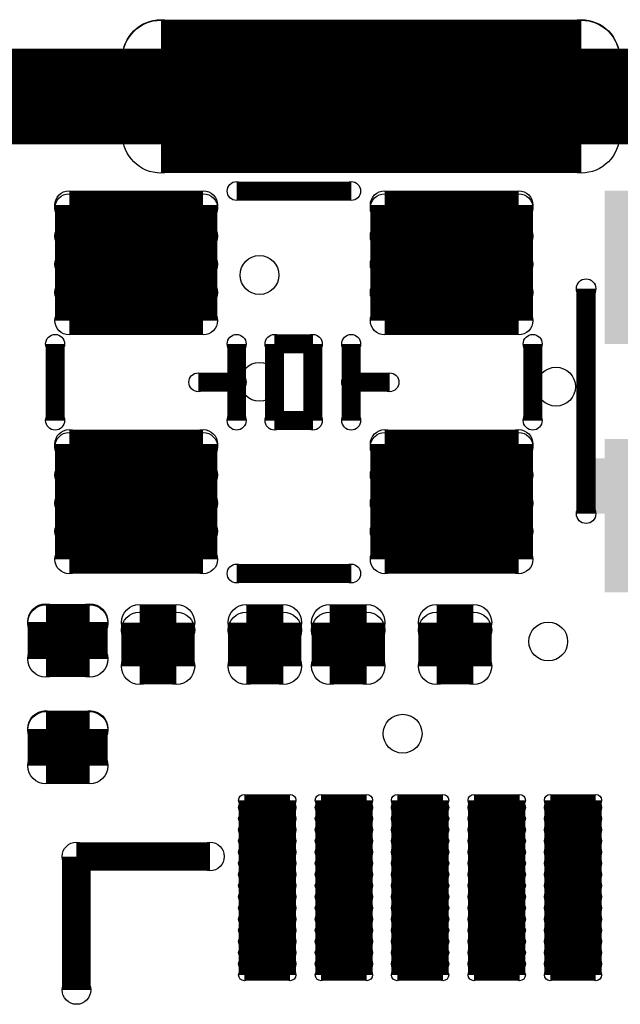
# Model space of a CAD drawing. Extents: x 0 to 23.9, y 0 to 20.7.
# Tile 48 of 127: x 5.2 to 8.3, y 12.4 to 17.5. Entities that reach past the tile are written whole.
import ezdxf

# ---------------------------------------------------------------- set-up
doc = ezdxf.new("R2010")
doc.units = 0
doc.layers.get('0').update_dxf_attribs({"linetype": 'CONTINUOUS'})
for name, color, linetype in [('SEEEDSTUDIOXIAORP2040V1_22_GTO', 10, 'CONTINUOUS'), ('SEEEDSTUDIOXIAORP2040V1_22_GTS', 9, 'CONTINUOUS'), ('SEEEDSTUDIOXIAORP2040V1_22_TXT', 12, 'CONTINUOUS')]:
    doc.layers.add(name, color=color, linetype=linetype)

# ---------------------------------------------------------------- blocks, each defined once
blk = doc.blocks.new('RECTANGLE_304')
blk.add_solid([(0.40005, 0.14478), (0.40005, -0.14478), (-0.40005, 0.14478), (-0.40005, -0.14478)])
blk = doc.blocks.new('ROUND_1')
blk.add_circle((0, 0), 0.0508)
blk = doc.blocks.new('ROUND_294')
blk.add_circle((0, 0), 0.0749)
blk = doc.blocks.new('ROUND_295')
blk.add_circle((0, 0), 0.0495)
blk = doc.blocks.new('RECTANGLE_318')
blk.add_solid([(0.30099, 0.40132), (0.30099, -0.40132), (-0.30099, 0.40132), (-0.30099, -0.40132)])
blk = doc.blocks.new('ROUND_306')
blk.add_circle((0, 0), 0.0953)
blk = doc.blocks.new('ROUND_311')
blk.add_circle((0, 0), 0.0305)
blk = doc.blocks.new('ROUND_316')
blk.add_circle((0, 0), 0.2007)
blk = doc.blocks.new('ROUND_300')
blk.add_circle((0, 0), 0.1016)

msp = doc.modelspace()

# ---------------------------------------------------------------- linework, layer by layer
at = {"layer": 'SEEEDSTUDIOXIAORP2040V1_22_GTO'}
for points, const_width in [([(14.81582, 17.10182), (4.57962, 17.10182)], 0.50038), ([(6.88848, 16.60652), (6.28904, 16.60652)], 0.09906), ([(8.11784, 16.09598), (8.11784, 14.91742)], 0.1016), ([(5.33908, 15.80642), (5.33908, 15.4051)], 0.09906), ([(6.28904, 15.60576), (6.28904, 15.80642)], 0.09906), ([(6.48716, 15.4051), (6.48716, 15.80642)], 0.09906), ([(6.48716, 15.80642), (6.68782, 15.80642)], 0.09906), ([(6.68782, 15.80642), (6.68782, 15.4051)], 0.09906), ([(6.88848, 15.60576), (6.88848, 15.80642)], 0.09906), ([(7.83844, 15.80642), (7.83844, 15.4051)], 0.09906), ([(6.28904, 15.60576), (6.08838, 15.60576)], 0.09906), ([(6.28904, 15.4051), (6.28904, 15.60576)], 0.09906), ([(7.08914, 15.60576), (6.88848, 15.60576)], 0.09906), ([(6.88848, 15.60576), (6.88848, 15.4051)], 0.09906), ([(6.68782, 15.4051), (6.48716, 15.4051)], 0.09906), ([(6.28904, 14.605), (6.88848, 14.605)], 0.09906), ([(5.45084, 12.42568), (5.45084, 13.12418)], 0.14986), ([(5.45084, 13.12418), (6.14934, 13.12418)], 0.14986)]:
    msp.add_lwpolyline(points, dxfattribs=dict(at, const_width=const_width))
at = {"layer": 'SEEEDSTUDIOXIAORP2040V1_22_GTS'}
for points, const_width in [([(5.8928, 16.90116), (5.8928, 17.30248)], 0.40132), ([(5.8928, 17.30248), (8.09244, 17.30248)], 0.40132), ([(5.8928, 17.29994), (8.09244, 17.29994)], 0.40132), ([(8.09244, 17.30248), (8.09244, 16.90116)], 0.40132), ([(8.09244, 16.90116), (5.8928, 16.90116)], 0.40132), ([(6.11378, 16.53286), (5.41274, 16.53286)], 0.14986), ([(5.41274, 15.92834), (5.41274, 16.53286)], 0.14986), ([(6.11378, 16.51762), (5.41274, 16.51762)], 0.14986), ([(6.11378, 16.53286), (6.11378, 15.92834)], 0.14986), ([(7.06374, 16.53286), (7.76478, 16.53286)], 0.14986), ([(7.06374, 15.92834), (7.06374, 16.53286)], 0.14986), ([(7.76478, 16.51762), (7.06374, 16.51762)], 0.14986), ([(7.76478, 16.53286), (7.76478, 15.92834)], 0.14986), ([(5.41274, 16.3703), (6.11378, 16.3703)], 0.14986), ([(7.06374, 16.3703), (7.76478, 16.3703)], 0.14986), ([(6.11378, 16.22298), (5.41274, 16.22298)], 0.14986), ([(7.76478, 16.22298), (7.06374, 16.22298)], 0.14986), ([(5.41274, 16.07566), (6.11378, 16.07566)], 0.14986), ([(7.06374, 16.07566), (7.76478, 16.07566)], 0.14986), ([(6.11378, 15.92834), (5.41274, 15.92834)], 0.14986), ([(7.76478, 15.92834), (7.06374, 15.92834)], 0.14986), ([(5.41274, 15.28318), (6.11378, 15.28318)], 0.14986), ([(5.41274, 14.67866), (5.41274, 15.28318)], 0.14986), ([(6.11378, 15.28318), (6.11378, 14.67866)], 0.14986), ([(7.76478, 15.28318), (7.06374, 15.28318)], 0.14986), ([(7.06374, 14.67866), (7.06374, 15.28318)], 0.14986), ([(7.76478, 15.28318), (7.76478, 14.67866)], 0.14986), ([(6.11378, 15.26794), (5.41274, 15.26794)], 0.14986), ([(7.76478, 15.26794), (7.06374, 15.26794)], 0.14986), ([(5.41274, 15.12062), (6.11378, 15.12062)], 0.14986), ([(7.06374, 15.12062), (7.76478, 15.12062)], 0.14986), ([(6.11378, 14.9733), (5.41274, 14.9733)], 0.14986), ([(7.76478, 14.9733), (7.06374, 14.9733)], 0.14986), ([(5.41274, 14.82598), (6.11378, 14.82598)], 0.14986), ([(7.06374, 14.82598), (7.76478, 14.82598)], 0.14986), ([(6.11378, 14.67866), (5.41274, 14.67866)], 0.14986), ([(7.76478, 14.67866), (7.06374, 14.67866)], 0.14986), ([(5.29082, 14.351), (5.29082, 14.15796)], 0.1905), ([(5.29082, 14.351), (5.51942, 14.351)], 0.1905), ([(5.29082, 14.34592), (5.51942, 14.34592)], 0.1905), ([(5.51942, 14.351), (5.51942, 14.15796)], 0.1905), ([(5.78104, 14.11986), (5.78104, 14.34846)], 0.1905), ([(5.78104, 14.34846), (5.97408, 14.34846)], 0.1905), ([(5.97408, 14.34846), (5.97408, 14.11986)], 0.1905), ([(6.33984, 14.11986), (6.33984, 14.34846)], 0.1905), ([(6.33984, 14.34846), (6.53288, 14.34846)], 0.1905), ([(6.53288, 14.34846), (6.53288, 14.11986)], 0.1905), ([(6.96976, 14.34846), (6.77672, 14.34846)], 0.1905), ([(6.77672, 14.11986), (6.77672, 14.34846)], 0.1905), ([(6.96976, 14.34846), (6.96976, 14.11986)], 0.1905), ([(7.52856, 14.34846), (7.33552, 14.34846)], 0.1905), ([(7.33552, 14.11986), (7.33552, 14.34846)], 0.1905), ([(7.52856, 14.34846), (7.52856, 14.11986)], 0.1905), ([(5.97408, 14.30782), (5.78104, 14.30782)], 0.1905), ([(6.53288, 14.30782), (6.33984, 14.30782)], 0.1905), ([(6.77672, 14.30782), (6.96976, 14.30782)], 0.1905), ([(7.33552, 14.30782), (7.52856, 14.30782)], 0.1905), ([(5.51942, 14.15796), (5.29082, 14.15796)], 0.1905), ([(5.97408, 14.11986), (5.78104, 14.11986)], 0.1905), ([(6.53288, 14.11986), (6.33984, 14.11986)], 0.1905), ([(6.96976, 14.11986), (6.77672, 14.11986)], 0.1905), ([(7.52856, 14.11986), (7.33552, 14.11986)], 0.1905), ([(5.29082, 13.7922), (5.29082, 13.59916)], 0.1905), ([(5.29082, 13.7922), (5.51942, 13.7922)], 0.1905), ([(5.29082, 13.78712), (5.51942, 13.78712)], 0.1905), ([(5.51942, 13.7922), (5.51942, 13.59916)], 0.1905), ([(5.51942, 13.59916), (5.29082, 13.59916)], 0.1905), ([(6.32968, 13.41882), (6.32968, 12.50442)], 0.06096), ([(6.32968, 13.41882), (6.56844, 13.41882)], 0.06096), ([(6.56844, 13.41882), (6.56844, 12.50442)], 0.06096), ([(6.731, 13.41882), (6.731, 12.50442)], 0.06096), ([(6.731, 13.41882), (6.96976, 13.41882)], 0.06096), ([(6.96976, 13.41882), (6.96976, 12.50442)], 0.06096), ([(7.12978, 13.41882), (7.12978, 12.50442)], 0.06096), ([(7.12978, 13.41882), (7.36854, 13.41882)], 0.06096), ([(7.36854, 13.41882), (7.36854, 12.50442)], 0.06096), ([(7.5311, 13.41882), (7.5311, 12.50442)], 0.06096), ([(7.5311, 13.41882), (7.76986, 13.41882)], 0.06096), ([(7.76986, 13.41882), (7.76986, 12.50442)], 0.06096), ([(7.92988, 13.41882), (7.92988, 12.50442)], 0.06096), ([(7.92988, 13.41882), (8.16864, 13.41882)], 0.06096), ([(8.16864, 13.41882), (8.16864, 12.50442)], 0.06096), ([(6.32968, 13.38072), (6.56844, 13.38072)], 0.06096), ([(6.731, 13.38072), (6.96976, 13.38072)], 0.06096), ([(7.12978, 13.38072), (7.36854, 13.38072)], 0.06096), ([(7.5311, 13.38072), (7.76986, 13.38072)], 0.06096), ([(7.92988, 13.38072), (8.16864, 13.38072)], 0.06096), ([(6.56844, 13.3223), (6.32968, 13.3223)], 0.06096), ([(6.96976, 13.3223), (6.731, 13.3223)], 0.06096), ([(7.36854, 13.3223), (7.12978, 13.3223)], 0.06096), ([(7.76986, 13.3223), (7.5311, 13.3223)], 0.06096), ([(8.16864, 13.3223), (7.92988, 13.3223)], 0.06096), ([(6.32968, 13.26388), (6.56844, 13.26388)], 0.06096), ([(6.731, 13.26388), (6.96976, 13.26388)], 0.06096), ([(7.12978, 13.26388), (7.36854, 13.26388)], 0.06096), ([(7.5311, 13.26388), (7.76986, 13.26388)], 0.06096), ([(7.92988, 13.26388), (8.16864, 13.26388)], 0.06096), ([(6.56844, 13.20546), (6.32968, 13.20546)], 0.06096), ([(6.96976, 13.20546), (6.731, 13.20546)], 0.06096), ([(7.36854, 13.20546), (7.12978, 13.20546)], 0.06096), ([(7.76986, 13.20546), (7.5311, 13.20546)], 0.06096), ([(8.16864, 13.20546), (7.92988, 13.20546)], 0.06096), ([(6.32968, 13.14704), (6.56844, 13.14704)], 0.06096), ([(6.731, 13.14704), (6.96976, 13.14704)], 0.06096), ([(7.12978, 13.14704), (7.36854, 13.14704)], 0.06096), ([(7.5311, 13.14704), (7.76986, 13.14704)], 0.06096), ([(7.92988, 13.14704), (8.16864, 13.14704)], 0.06096), ([(6.56844, 13.08862), (6.32968, 13.08862)], 0.06096), ([(6.96976, 13.08862), (6.731, 13.08862)], 0.06096), ([(7.36854, 13.08862), (7.12978, 13.08862)], 0.06096), ([(7.76986, 13.08862), (7.5311, 13.08862)], 0.06096), ([(8.16864, 13.08862), (7.92988, 13.08862)], 0.06096), ([(6.32968, 13.0302), (6.56844, 13.0302)], 0.06096), ([(6.731, 13.0302), (6.96976, 13.0302)], 0.06096), ([(7.12978, 13.0302), (7.36854, 13.0302)], 0.06096), ([(7.5311, 13.0302), (7.76986, 13.0302)], 0.06096), ([(7.92988, 13.0302), (8.16864, 13.0302)], 0.06096), ([(6.56844, 12.97178), (6.32968, 12.97178)], 0.06096), ([(6.96976, 12.97178), (6.731, 12.97178)], 0.06096), ([(7.36854, 12.97178), (7.12978, 12.97178)], 0.06096), ([(7.76986, 12.97178), (7.5311, 12.97178)], 0.06096), ([(8.16864, 12.97178), (7.92988, 12.97178)], 0.06096), ([(6.32968, 12.91336), (6.56844, 12.91336)], 0.06096), ([(6.731, 12.91336), (6.96976, 12.91336)], 0.06096), ([(7.12978, 12.91336), (7.36854, 12.91336)], 0.06096), ([(7.5311, 12.91336), (7.76986, 12.91336)], 0.06096), ([(7.92988, 12.91336), (8.16864, 12.91336)], 0.06096), ([(6.56844, 12.85494), (6.32968, 12.85494)], 0.06096), ([(6.96976, 12.85494), (6.731, 12.85494)], 0.06096), ([(7.36854, 12.85494), (7.12978, 12.85494)], 0.06096), ([(7.76986, 12.85494), (7.5311, 12.85494)], 0.06096), ([(8.16864, 12.85494), (7.92988, 12.85494)], 0.06096), ([(6.32968, 12.79652), (6.56844, 12.79652)], 0.06096), ([(6.731, 12.79652), (6.96976, 12.79652)], 0.06096), ([(7.12978, 12.79652), (7.36854, 12.79652)], 0.06096), ([(7.5311, 12.79652), (7.76986, 12.79652)], 0.06096), ([(7.92988, 12.79652), (8.16864, 12.79652)], 0.06096), ([(6.56844, 12.7381), (6.32968, 12.7381)], 0.06096), ([(6.96976, 12.7381), (6.731, 12.7381)], 0.06096), ([(7.36854, 12.7381), (7.12978, 12.7381)], 0.06096), ([(7.76986, 12.7381), (7.5311, 12.7381)], 0.06096), ([(8.16864, 12.7381), (7.92988, 12.7381)], 0.06096), ([(6.32968, 12.67968), (6.56844, 12.67968)], 0.06096), ([(6.731, 12.67968), (6.96976, 12.67968)], 0.06096), ([(7.12978, 12.67968), (7.36854, 12.67968)], 0.06096), ([(7.5311, 12.67968), (7.76986, 12.67968)], 0.06096), ([(7.92988, 12.67968), (8.16864, 12.67968)], 0.06096), ([(6.56844, 12.62126), (6.32968, 12.62126)], 0.06096), ([(6.96976, 12.62126), (6.731, 12.62126)], 0.06096), ([(7.36854, 12.62126), (7.12978, 12.62126)], 0.06096), ([(7.76986, 12.62126), (7.5311, 12.62126)], 0.06096), ([(8.16864, 12.62126), (7.92988, 12.62126)], 0.06096), ([(6.32968, 12.56284), (6.56844, 12.56284)], 0.06096), ([(6.731, 12.56284), (6.96976, 12.56284)], 0.06096), ([(7.12978, 12.56284), (7.36854, 12.56284)], 0.06096), ([(7.5311, 12.56284), (7.76986, 12.56284)], 0.06096), ([(7.92988, 12.56284), (8.16864, 12.56284)], 0.06096), ([(6.56844, 12.50442), (6.32968, 12.50442)], 0.06096), ([(6.96976, 12.50442), (6.731, 12.50442)], 0.06096), ([(7.36854, 12.50442), (7.12978, 12.50442)], 0.06096), ([(7.76986, 12.50442), (7.5311, 12.50442)], 0.06096), ([(8.16864, 12.50442), (7.92988, 12.50442)], 0.06096)]:
    msp.add_lwpolyline(points, dxfattribs=dict(at, const_width=const_width))

# ---------------------------------------------------------------- block references
at = {"layer": 'SEEEDSTUDIOXIAORP2040V1_22_GTO'}
for name, p in [('ROUND_295', (6.28904, 16.60652)), ('ROUND_295', (6.88848, 16.60652)), ('ROUND_1', (8.11784, 16.09598)), ('ROUND_295', (5.33908, 15.80642)), ('ROUND_295', (6.28904, 15.80642)), ('ROUND_295', (6.48716, 15.80642)), ('ROUND_295', (6.68782, 15.80642)), ('ROUND_295', (6.68782, 15.80642)), ('ROUND_295', (6.88848, 15.80642)), ('ROUND_295', (7.83844, 15.80642)), ('ROUND_295', (6.08838, 15.60576)), ('ROUND_295', (6.28904, 15.60576)), ('ROUND_295', (6.28904, 15.60576)), ('ROUND_295', (6.88848, 15.60576)), ('ROUND_295', (6.88848, 15.60576)), ('ROUND_295', (7.08914, 15.60576)), ('ROUND_295', (5.33908, 15.4051)), ('ROUND_295', (6.28904, 15.4051)), ('ROUND_295', (6.48716, 15.4051)), ('ROUND_295', (6.68782, 15.4051)), ('ROUND_295', (6.88848, 15.4051)), ('ROUND_295', (7.83844, 15.4051)), ('RECTANGLE_304', (8.51662, 15.0622)), ('ROUND_1', (8.11784, 14.91742)), ('ROUND_295', (6.28904, 14.605)), ('ROUND_295', (6.88848, 14.605)), ('ROUND_294', (5.45084, 13.12418)), ('ROUND_294', (6.14934, 13.12418)), ('ROUND_294', (5.45084, 12.42568))]:
    msp.add_blockref(name, p, dxfattribs=at)
at = {"layer": 'SEEEDSTUDIOXIAORP2040V1_22_GTS'}
for name, p in [('ROUND_316', (5.8928, 17.30248)), ('ROUND_316', (5.8928, 17.29994)), ('ROUND_316', (8.09244, 17.30248)), ('ROUND_316', (8.09244, 17.29994)), ('ROUND_316', (5.8928, 16.90116)), ('ROUND_316', (5.8928, 16.90116)), ('ROUND_316', (8.09244, 16.90116)), ('ROUND_294', (5.41274, 16.53286)), ('ROUND_294', (5.41274, 16.53286)), ('ROUND_294', (5.41274, 16.51762)), ('ROUND_294', (6.11378, 16.53286)), ('ROUND_294', (6.11378, 16.53286)), ('ROUND_294', (6.11378, 16.51762)), ('ROUND_294', (7.06374, 16.53286)), ('ROUND_294', (7.06374, 16.53286)), ('ROUND_294', (7.06374, 16.51762)), ('ROUND_294', (7.76478, 16.53286)), ('ROUND_294', (7.76478, 16.51762)), ('RECTANGLE_318', (8.51662, 16.20774)), ('ROUND_294', (5.41274, 16.3703)), ('ROUND_294', (6.11378, 16.3703)), ('ROUND_294', (7.06374, 16.3703)), ('ROUND_294', (7.76478, 16.3703)), ('ROUND_294', (5.41274, 16.22298)), ('ROUND_294', (6.11378, 16.22298)), ('ROUND_294', (7.06374, 16.22298)), ('ROUND_294', (7.76478, 16.22298)), ('ROUND_294', (5.41274, 16.07566)), ('ROUND_294', (6.11378, 16.07566)), ('ROUND_294', (7.06374, 16.07566)), ('ROUND_294', (7.76478, 16.07566)), ('ROUND_294', (5.41274, 15.92834)), ('ROUND_294', (6.11378, 15.92834)), ('ROUND_294', (7.06374, 15.92834)), ('ROUND_294', (7.76478, 15.92834)), ('ROUND_294', (5.41274, 15.28318)), ('ROUND_294', (5.41274, 15.28318)), ('ROUND_294', (6.11378, 15.28318)), ('ROUND_294', (7.06374, 15.28318)), ('ROUND_294', (7.06374, 15.28318)), ('ROUND_294', (7.76478, 15.28318)), ('ROUND_294', (7.76478, 15.28318)), ('ROUND_294', (5.41274, 15.26794)), ('ROUND_294', (6.11378, 15.26794)), ('ROUND_294', (7.06374, 15.26794)), ('ROUND_294', (7.76478, 15.26794)), ('RECTANGLE_318', (8.51662, 14.90726)), ('ROUND_294', (5.41274, 15.12062)), ('ROUND_294', (6.11378, 15.12062)), ('ROUND_294', (7.06374, 15.12062)), ('ROUND_294', (7.76478, 15.12062)), ('ROUND_294', (5.41274, 14.9733)), ('ROUND_294', (6.11378, 14.9733)), ('ROUND_294', (7.06374, 14.9733)), ('ROUND_294', (7.76478, 14.9733)), ('ROUND_294', (5.41274, 14.82598)), ('ROUND_294', (6.11378, 14.82598)), ('ROUND_294', (7.06374, 14.82598)), ('ROUND_294', (7.76478, 14.82598)), ('ROUND_294', (5.41274, 14.67866)), ('ROUND_294', (6.11378, 14.67866)), ('ROUND_294', (7.06374, 14.67866)), ('ROUND_294', (7.76478, 14.67866)), ('ROUND_306', (5.29082, 14.351)), ('ROUND_306', (5.29082, 14.351)), ('ROUND_306', (5.29082, 14.34592)), ('ROUND_306', (5.51942, 14.351)), ('ROUND_306', (5.51942, 14.34592)), ('ROUND_306', (5.78104, 14.34846)), ('ROUND_306', (5.97408, 14.34846)), ('ROUND_306', (6.33984, 14.34846)), ('ROUND_306', (6.53288, 14.34846)), ('ROUND_306', (6.77672, 14.34846)), ('ROUND_306', (6.77672, 14.34846)), ('ROUND_306', (6.96976, 14.34846)), ('ROUND_306', (6.96976, 14.34846)), ('ROUND_306', (7.33552, 14.34846)), ('ROUND_306', (7.33552, 14.34846)), ('ROUND_306', (7.52856, 14.34846)), ('ROUND_306', (7.52856, 14.34846)), ('ROUND_306', (5.78104, 14.30782)), ('ROUND_306', (5.97408, 14.30782)), ('ROUND_306', (6.33984, 14.30782)), ('ROUND_306', (6.53288, 14.30782)), ('ROUND_306', (6.77672, 14.30782)), ('ROUND_306', (6.96976, 14.30782)), ('ROUND_306', (7.33552, 14.30782)), ('ROUND_306', (7.52856, 14.30782)), ('ROUND_306', (5.29082, 14.15796)), ('ROUND_306', (5.29082, 14.15796)), ('ROUND_306', (5.51942, 14.15796)), ('ROUND_306', (5.78104, 14.11986)), ('ROUND_306', (5.97408, 14.11986)), ('ROUND_306', (5.97408, 14.11986)), ('ROUND_306', (6.33984, 14.11986)), ('ROUND_306', (6.53288, 14.11986)), ('ROUND_306', (6.53288, 14.11986)), ('ROUND_306', (6.77672, 14.11986)), ('ROUND_306', (6.96976, 14.11986)), ('ROUND_306', (7.33552, 14.11986)), ('ROUND_306', (7.52856, 14.11986)), ('ROUND_306', (5.29082, 13.7922)), ('ROUND_306', (5.29082, 13.7922)), ('ROUND_306', (5.29082, 13.78712)), ('ROUND_306', (5.51942, 13.7922)), ('ROUND_306', (5.51942, 13.78712)), ('ROUND_306', (5.29082, 13.59916)), ('ROUND_306', (5.29082, 13.59916)), ('ROUND_306', (5.51942, 13.59916)), ('ROUND_311', (6.32968, 13.41882)), ('ROUND_311', (6.32968, 13.41882)), ('ROUND_311', (6.56844, 13.41882)), ('ROUND_311', (6.731, 13.41882)), ('ROUND_311', (6.731, 13.41882)), ('ROUND_311', (6.96976, 13.41882)), ('ROUND_311', (7.12978, 13.41882)), ('ROUND_311', (7.12978, 13.41882)), ('ROUND_311', (7.36854, 13.41882)), ('ROUND_311', (7.5311, 13.41882)), ('ROUND_311', (7.5311, 13.41882)), ('ROUND_311', (7.76986, 13.41882)), ('ROUND_311', (7.92988, 13.41882)), ('ROUND_311', (7.92988, 13.41882)), ('ROUND_311', (8.16864, 13.41882)), ('ROUND_311', (6.32968, 13.38072)), ('ROUND_311', (6.56844, 13.38072)), ('ROUND_311', (6.731, 13.38072)), ('ROUND_311', (6.96976, 13.38072)), ('ROUND_311', (7.12978, 13.38072)), ('ROUND_311', (7.36854, 13.38072)), ('ROUND_311', (7.5311, 13.38072)), ('ROUND_311', (7.76986, 13.38072)), ('ROUND_311', (7.92988, 13.38072)), ('ROUND_311', (8.16864, 13.38072)), ('ROUND_311', (6.32968, 13.3223)), ('ROUND_311', (6.56844, 13.3223)), ('ROUND_311', (6.731, 13.3223)), ('ROUND_311', (6.96976, 13.3223)), ('ROUND_311', (7.12978, 13.3223)), ('ROUND_311', (7.36854, 13.3223)), ('ROUND_311', (7.5311, 13.3223)), ('ROUND_311', (7.76986, 13.3223)), ('ROUND_311', (7.92988, 13.3223)), ('ROUND_311', (8.16864, 13.3223)), ('ROUND_311', (6.32968, 13.26388)), ('ROUND_311', (6.56844, 13.26388)), ('ROUND_311', (6.731, 13.26388)), ('ROUND_311', (6.96976, 13.26388)), ('ROUND_311', (7.12978, 13.26388)), ('ROUND_311', (7.36854, 13.26388)), ('ROUND_311', (7.5311, 13.26388)), ('ROUND_311', (7.76986, 13.26388)), ('ROUND_311', (7.92988, 13.26388)), ('ROUND_311', (8.16864, 13.26388)), ('ROUND_311', (6.32968, 13.20546)), ('ROUND_311', (6.56844, 13.20546)), ('ROUND_311', (6.731, 13.20546)), ('ROUND_311', (6.96976, 13.20546)), ('ROUND_311', (7.12978, 13.20546)), ('ROUND_311', (7.36854, 13.20546)), ('ROUND_311', (7.5311, 13.20546)), ('ROUND_311', (7.76986, 13.20546)), ('ROUND_311', (7.92988, 13.20546)), ('ROUND_311', (8.16864, 13.20546)), ('ROUND_311', (6.32968, 13.14704)), ('ROUND_311', (6.56844, 13.14704)), ('ROUND_311', (6.731, 13.14704)), ('ROUND_311', (6.96976, 13.14704)), ('ROUND_311', (7.12978, 13.14704)), ('ROUND_311', (7.36854, 13.14704)), ('ROUND_311', (7.5311, 13.14704)), ('ROUND_311', (7.76986, 13.14704)), ('ROUND_311', (7.92988, 13.14704)), ('ROUND_311', (8.16864, 13.14704)), ('ROUND_311', (6.32968, 13.08862)), ('ROUND_311', (6.56844, 13.08862)), ('ROUND_311', (6.731, 13.08862)), ('ROUND_311', (6.96976, 13.08862)), ('ROUND_311', (7.12978, 13.08862)), ('ROUND_311', (7.36854, 13.08862)), ('ROUND_311', (7.5311, 13.08862)), ('ROUND_311', (7.76986, 13.08862)), ('ROUND_311', (7.92988, 13.08862)), ('ROUND_311', (8.16864, 13.08862)), ('ROUND_311', (6.32968, 13.0302)), ('ROUND_311', (6.56844, 13.0302)), ('ROUND_311', (6.731, 13.0302)), ('ROUND_311', (6.96976, 13.0302)), ('ROUND_311', (7.12978, 13.0302)), ('ROUND_311', (7.36854, 13.0302)), ('ROUND_311', (7.5311, 13.0302)), ('ROUND_311', (7.76986, 13.0302)), ('ROUND_311', (7.92988, 13.0302)), ('ROUND_311', (8.16864, 13.0302)), ('ROUND_311', (6.32968, 12.97178)), ('ROUND_311', (6.56844, 12.97178)), ('ROUND_311', (6.731, 12.97178)), ('ROUND_311', (6.96976, 12.97178)), ('ROUND_311', (7.12978, 12.97178)), ('ROUND_311', (7.36854, 12.97178)), ('ROUND_311', (7.5311, 12.97178)), ('ROUND_311', (7.76986, 12.97178)), ('ROUND_311', (7.92988, 12.97178)), ('ROUND_311', (8.16864, 12.97178)), ('ROUND_311', (6.32968, 12.91336)), ('ROUND_311', (6.56844, 12.91336)), ('ROUND_311', (6.731, 12.91336)), ('ROUND_311', (6.96976, 12.91336)), ('ROUND_311', (7.12978, 12.91336)), ('ROUND_311', (7.36854, 12.91336)), ('ROUND_311', (7.5311, 12.91336)), ('ROUND_311', (7.76986, 12.91336)), ('ROUND_311', (7.92988, 12.91336)), ('ROUND_311', (8.16864, 12.91336)), ('ROUND_311', (6.32968, 12.85494)), ('ROUND_311', (6.56844, 12.85494)), ('ROUND_311', (6.731, 12.85494)), ('ROUND_311', (6.96976, 12.85494)), ('ROUND_311', (7.12978, 12.85494)), ('ROUND_311', (7.36854, 12.85494)), ('ROUND_311', (7.5311, 12.85494)), ('ROUND_311', (7.76986, 12.85494)), ('ROUND_311', (7.92988, 12.85494)), ('ROUND_311', (8.16864, 12.85494)), ('ROUND_311', (6.32968, 12.79652)), ('ROUND_311', (6.56844, 12.79652)), ('ROUND_311', (6.731, 12.79652)), ('ROUND_311', (6.96976, 12.79652)), ('ROUND_311', (7.12978, 12.79652)), ('ROUND_311', (7.36854, 12.79652)), ('ROUND_311', (7.5311, 12.79652)), ('ROUND_311', (7.76986, 12.79652)), ('ROUND_311', (7.92988, 12.79652)), ('ROUND_311', (8.16864, 12.79652)), ('ROUND_311', (6.32968, 12.7381)), ('ROUND_311', (6.56844, 12.7381)), ('ROUND_311', (6.731, 12.7381)), ('ROUND_311', (6.96976, 12.7381)), ('ROUND_311', (7.12978, 12.7381)), ('ROUND_311', (7.36854, 12.7381)), ('ROUND_311', (7.5311, 12.7381)), ('ROUND_311', (7.76986, 12.7381)), ('ROUND_311', (7.92988, 12.7381)), ('ROUND_311', (8.16864, 12.7381)), ('ROUND_311', (6.32968, 12.67968)), ('ROUND_311', (6.56844, 12.67968)), ('ROUND_311', (6.731, 12.67968)), ('ROUND_311', (6.96976, 12.67968)), ('ROUND_311', (7.12978, 12.67968)), ('ROUND_311', (7.36854, 12.67968)), ('ROUND_311', (7.5311, 12.67968)), ('ROUND_311', (7.76986, 12.67968)), ('ROUND_311', (7.92988, 12.67968)), ('ROUND_311', (8.16864, 12.67968)), ('ROUND_311', (6.32968, 12.62126)), ('ROUND_311', (6.56844, 12.62126)), ('ROUND_311', (6.731, 12.62126)), ('ROUND_311', (6.96976, 12.62126)), ('ROUND_311', (7.12978, 12.62126)), ('ROUND_311', (7.36854, 12.62126)), ('ROUND_311', (7.5311, 12.62126)), ('ROUND_311', (7.76986, 12.62126)), ('ROUND_311', (7.92988, 12.62126)), ('ROUND_311', (8.16864, 12.62126)), ('ROUND_311', (6.32968, 12.56284)), ('ROUND_311', (6.56844, 12.56284)), ('ROUND_311', (6.731, 12.56284)), ('ROUND_311', (6.96976, 12.56284)), ('ROUND_311', (7.12978, 12.56284)), ('ROUND_311', (7.36854, 12.56284)), ('ROUND_311', (7.5311, 12.56284)), ('ROUND_311', (7.76986, 12.56284)), ('ROUND_311', (7.92988, 12.56284)), ('ROUND_311', (8.16864, 12.56284)), ('ROUND_311', (6.32968, 12.50442)), ('ROUND_311', (6.32968, 12.50442)), ('ROUND_311', (6.56844, 12.50442)), ('ROUND_311', (6.731, 12.50442)), ('ROUND_311', (6.731, 12.50442)), ('ROUND_311', (6.96976, 12.50442)), ('ROUND_311', (7.12978, 12.50442)), ('ROUND_311', (7.12978, 12.50442)), ('ROUND_311', (7.36854, 12.50442)), ('ROUND_311', (7.5311, 12.50442)), ('ROUND_311', (7.5311, 12.50442)), ('ROUND_311', (7.76986, 12.50442)), ('ROUND_311', (7.92988, 12.50442)), ('ROUND_311', (7.92988, 12.50442)), ('ROUND_311', (8.16864, 12.50442))]:
    msp.add_blockref(name, p, dxfattribs=at)
at = {"layer": 'SEEEDSTUDIOXIAORP2040V1_22_TXT'}
for p in [(5.26542, 17.1069), (6.40842, 16.1671), (6.40842, 15.6083), (7.96036, 15.5829), (7.91972, 14.2494), (7.15772, 13.7668)]:
    msp.add_blockref('ROUND_300', p, dxfattribs=at)

doc.saveas('drawing.dxf')
